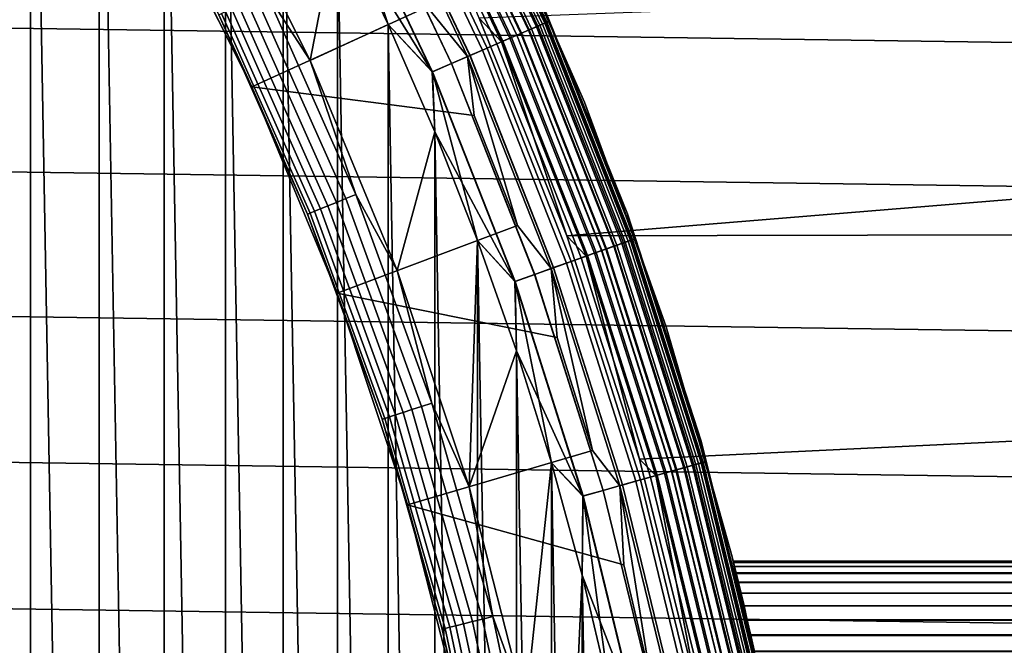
# Model space of a CAD drawing. Header units: metres. Extents: x -25 to 100, y -25 to 25.
# Tile 46 of 72: x 12.2 to 16.8, y 3.46 to 6.38. Entities that reach past the tile are written whole.
import ezdxf

# ---------------------------------------------------------------- set-up
doc = ezdxf.new("R2010")
doc.units = ezdxf.units.M
doc.layers.add('solid_Z_536_159_XXX', color=7, linetype='CONTINUOUS')

msp = doc.modelspace()

# ---------------------------------------------------------------- linework, layer by layer
at = {"layer": 'solid_Z_536_159_XXX'}
for points in [[(12.247457, -9.170031, 84.300003), (12.247452, 9.170036, 84.300003), (11.912877, 9.600636, 84.300003)], [(11.912882, -9.600631, 84.300003), (12.247457, -9.170031, 84.300003), (11.912877, 9.600636, 84.300003)], [(12.566934, -8.726937, 84.300003), (12.566929, 8.726943, 84.300003), (12.247452, 9.170036, 84.300003)], [(12.247457, -9.170031, 84.300003), (12.566934, -8.726937, 84.300003), (12.247452, 9.170036, 84.300003)], [(12.870831, -8.27218, 84.300003), (12.870827, 8.272185, 84.300003), (12.566929, 8.726943, 84.300003)], [(12.566934, -8.726937, 84.300003), (12.870831, -8.27218, 84.300003), (12.566929, 8.726943, 84.300003)], [(13.157991, -7.80749, 84.300003), (13.157988, 7.807497, 84.300003), (12.870827, 8.272185, 84.300003)], [(12.870831, -8.27218, 84.300003), (13.157991, -7.80749, 84.300003), (12.870827, 8.272185, 84.300003)], [(13.427834, -7.333632, 84.300003), (13.42783, 7.333638, 84.300003), (13.157988, 7.807497, 84.300003)], [(13.157991, -7.80749, 84.300003), (13.427834, -7.333632, 84.300003), (13.157988, 7.807497, 84.300003)], [(-23.110443, 7.509698, -2.5), (23.315516, 6.846343, -2.5), (23.501705, 6.177131, -2.5), (-23.31554, 6.84626, -2.5)], [(13.077169, 7.141187, 74.300003), (13.427832, 7.333634, 74.300003), (13.681181, 6.849243, 74.300003), (13.553697, 6.189134, 74.300003)], [(13.681182, -6.849241, 84.300003), (13.681178, 6.849247, 84.300003), (13.42783, 7.333638, 84.300003)], [(13.427834, -7.333632, 84.300003), (13.681182, -6.849241, 84.300003), (13.42783, 7.333638, 84.300003)], [(14.588007, 6.336465, 66.093575), (14.121583, 7.317214, 66.093575), (14.076333, 7.293768, 66.153328), (14.541262, 6.316162, 66.153328)], [(14.573309, 6.330081, 74.6213), (14.107355, 7.309843, 74.6213), (14.149924, 7.3319, 74.70903), (14.617284, 6.349183, 74.70903)], [(14.617626, 6.349331, 83.890152), (14.150256, 7.332072, 83.890152), (14.107787, 7.310066, 83.977943), (14.573755, 6.330275, 83.977943)], [(14.576941, 6.331659, 0.070052), (14.110872, 7.311665, 0.070052), (14.143756, 7.328704, 0.107043), (14.610912, 6.346415, 0.107043)], [(14.625592, 6.352791, 66.026573), (14.157967, 7.336067, 66.026573), (14.121583, 7.317214, 66.093575), (14.588007, 6.336465, 66.093575)], [(14.610912, 6.346415, 0.107043), (14.143756, 7.328704, 0.107043), (14.170431, 7.342525, 0.149909), (14.638468, 6.358384, 0.149909)], [(14.617284, 6.349183, 74.70903), (14.149924, 7.3319, 74.70903), (14.180963, 7.347982, 74.802689), (14.649347, 6.36311, 74.802689)], [(14.64958, 6.36321, 83.796448), (14.181188, 7.348099, 83.796448), (14.150256, 7.332072, 83.890152), (14.617626, 6.349331, 83.890152)], [(14.65309, 6.364736, 65.953987), (14.184586, 7.34986, 65.953987), (14.157967, 7.336067, 66.026573), (14.625592, 6.352791, 66.026573)], [(14.638468, 6.358384, 0.149909), (14.170431, 7.342525, 0.149909), (14.190084, 7.352709, 0.197345), (14.65877, 6.367202, 0.197345)], [(14.649347, 6.36311, 74.802689), (14.180963, 7.347982, 74.802689), (14.199838, 7.357763, 74.900383), (14.668846, 6.371579, 74.900383)], [(14.668962, 6.37163, 83.69873), (14.19995, 7.357821, 83.69873), (14.181188, 7.348099, 83.796448), (14.64958, 6.36321, 83.796448)], [(14.669825, 6.372004, 65.877594), (14.200785, 7.358253, 65.877594), (14.184586, 7.34986, 65.953987), (14.65309, 6.364736, 65.953987)], [(14.65877, 6.367202, 0.197345), (14.190084, 7.352709, 0.197345), (14.202117, 7.358944, 0.247906), (14.671201, 6.372602, 0.247906)], [(14.668846, 6.371579, 74.900383), (14.199838, 7.357763, 74.900383), (14.380704, 7.01394, 75)], [(14.668962, 6.37163, 83.69873), (14.380704, 7.01394, 83.599998), (14.19995, 7.357821, 83.69873)], [(14.669825, 6.372004, 65.877594), (14.616727, 6.507788, 65.800003), (14.200785, 7.358253, 65.877594)], [(14.671201, 6.372602, 0.247906), (14.202117, 7.358944, 0.247906), (14.616735, 6.50777, 0.3)], [(14.030638, 7.270091, 0.017985), (14.494058, 6.295658, 0.017985), (14.447668, 6.275508, 0.004494), (13.985731, 7.246822, 0.004494)], [(14.453439, 6.278014, 74.47065), (13.991317, 7.249716, 74.47065), (14.054125, 7.28226, 74.541298), (14.51832, 6.306196, 74.541298)], [(14.518861, 6.306431, 84.058022), (14.054647, 7.282531, 84.058022), (13.99192, 7.250029, 84.128761), (14.454062, 6.278285, 84.128761)], [(14.541262, 6.316162, 66.153328), (14.076333, 7.293768, 66.153328), (14.023333, 7.266305, 66.204369), (14.486511, 6.29238, 66.204369)], [(14.494058, 6.295658, 0.017985), (14.030638, 7.270091, 0.017985), (14.07278, 7.291926, 0.040062), (14.537591, 6.314567, 0.040062)], [(14.51832, 6.306196, 74.541298), (14.054125, 7.28226, 74.541298), (14.107355, 7.309843, 74.6213), (14.573309, 6.330081, 74.6213)], [(14.573755, 6.330275, 83.977943), (14.107787, 7.310066, 83.977943), (14.054647, 7.282531, 84.058022), (14.518861, 6.306431, 84.058022)], [(14.537591, 6.314567, 0.040062), (14.07278, 7.291926, 0.040062), (14.110872, 7.311665, 0.070052), (14.576941, 6.331659, 0.070052)], [(14.425106, 6.265708, 66.24543), (13.963891, 7.235505, 66.24543), (13.899473, 7.202127, 66.275505), (14.358561, 6.236803, 66.275505)], [(14.379988, 6.24611, 74.410797), (13.920215, 7.212874, 74.410797), (13.991317, 7.249716, 74.47065), (14.453439, 6.278014, 74.47065)], [(14.454062, 6.278285, 84.128761), (13.99192, 7.250029, 84.128761), (13.920887, 7.213222, 84.188713), (14.380682, 6.246411, 84.188713)], [(14.486511, 6.29238, 66.204369), (14.023333, 7.266305, 66.204369), (13.963891, 7.235505, 66.24543), (14.425106, 6.265708, 66.24543)], [(13.985731, 7.246822, 0.004494), (14.447668, 6.275508, 0.004494), (14.342754, 6.385384)], [(14.358561, 6.236803, 66.275505), (13.899473, 7.202127, 66.275505), (13.831669, 7.166993, 66.293846), (14.288517, 6.206379, 66.293846)], [(14.299465, 6.211134, 74.362968), (13.842267, 7.172485, 74.362968), (13.920215, 7.212874, 74.410797), (14.379988, 6.24611, 74.410797)], [(14.380682, 6.246411, 84.188713), (13.920887, 7.213222, 84.188713), (13.842994, 7.172861, 84.236656), (14.300216, 6.211461, 84.236656)], [(13.345533, 6.509052, 74.295509), (13.077169, 7.141187, 74.300003), (13.553697, 6.189134, 74.300003)], [(14.213515, 6.173801, 74.328133), (13.759065, 7.129373, 74.328133), (13.842267, 7.172485, 74.362968), (14.299465, 6.211134, 74.362968)], [(14.300216, 6.211461, 84.236656), (13.842994, 7.172861, 84.236656), (13.759831, 7.12977, 84.271614), (14.214307, 6.174145, 84.271614)], [(14.288517, 6.206379, 66.293846), (13.831669, 7.166993, 66.293846), (14.099378, 6.438688, 66.300003)], [(14.123889, 6.134871, 74.306999), (13.672304, 7.084417, 74.306999), (13.759065, 7.129373, 74.328133), (14.213515, 6.173801, 74.328133)], [(14.123889, 6.134871, 74.306999), (13.681181, 6.849243, 74.300003), (13.672304, 7.084417, 74.306999)], [(14.214307, 6.174145, 84.271614), (13.759831, 7.12977, 84.271614), (13.673096, 7.084827, 84.292877), (14.124706, 6.135226, 84.292877)], [(13.673096, 7.084827, 84.292877), (13.681178, 6.849247, 84.300003), (13.917252, 6.355949, 84.300003)], [(14.124706, 6.135226, 84.292877), (13.673096, 7.084827, 84.292877), (13.917252, 6.355949, 84.300003)], [(12.813913, 6.997346, 66.300003), (13.280758, 6.06472, 66.300003), (14.099378, 6.438688, 66.300003), (13.860398, 6.937998, 66.300003)], [(12.814114, 6.997035, 74), (13.280627, 6.065059, 74), (13.280758, 6.06472, 66.300003), (12.813913, 6.997346, 66.300003)], [(13.12649, 6.402217, 74.052094), (13.280627, 6.065059, 74), (12.814114, 6.997035, 74)], [(14.834941, 5.993707, 75), (14.380704, 7.01394, 75), (14.380704, 7.01394, 83.599998), (14.834941, 5.993707, 83.599998)], [(14.668962, 6.37163, 83.69873), (14.834941, 5.993707, 83.599998), (14.380704, 7.01394, 83.599998)], [(14.668846, 6.371579, 74.900383), (14.380704, 7.01394, 75), (14.834941, 5.993707, 75)], [(-23.31554, 6.84626, -2.5), (23.501705, 6.177131, -2.5), (23.668512, 5.50377, -2.5), (-23.501726, 6.177049, -2.5)], [(14.123889, 6.134871, 74.306999), (13.917253, 6.355945, 74.300003), (13.553697, 6.189134, 74.300003), (13.681181, 6.849243, 74.300003)], [(13.917254, -6.355942, 84.300003), (13.917252, 6.355949, 84.300003), (13.681178, 6.849247, 84.300003)], [(13.681182, -6.849241, 84.300003), (13.917254, -6.355942, 84.300003), (13.681178, 6.849247, 84.300003)], [(22.836573, 6.702754), (14.342754, 6.385384), (14.752962, 5.37017), (23.018856, 6.047273)], [(13.676172, 5.525532, 74.259941), (13.257416, 6.466074, 74.259941), (13.300075, 6.48688, 74.282013), (13.720179, 5.543312, 74.282013)], [(13.720179, 5.543312, 74.282013), (13.300075, 6.48688, 74.282013), (13.345533, 6.509052, 74.295509), (13.767073, 5.562259, 74.295509)], [(13.767073, 5.562259, 74.295509), (13.345533, 6.509052, 74.295509), (13.553697, 6.189134, 74.300003)], [(15.035089, 5.472304, 0.3), (14.616735, 6.50777, 0.3), (14.616727, 6.507788, 65.800003), (15.035082, 5.472322, 65.800003)], [(14.669825, 6.372004, 65.877594), (15.035082, 5.472322, 65.800003), (14.616727, 6.507788, 65.800003)], [(14.671201, 6.372602, 0.247906), (14.616735, 6.50777, 0.3), (15.035089, 5.472304, 0.3)], [(13.602054, 5.495586, 74.192955), (13.185567, 6.431031, 74.192955), (13.218856, 6.447267, 74.22995), (13.636394, 5.50946, 74.22995)], [(13.636394, 5.50946, 74.22995), (13.218856, 6.447267, 74.22995), (13.257416, 6.466074, 74.259941), (13.676172, 5.525532, 74.259941)], [(13.54111, 5.470963, 74.052094), (13.12649, 6.402217, 74.052094), (13.13867, 6.408158, 74.102654), (13.553676, 5.47604, 74.102654)], [(13.54111, 5.470963, 74.052094), (13.280627, 6.065059, 74), (13.12649, 6.402217, 74.052094)], [(13.553676, 5.47604, 74.102654), (13.13867, 6.408158, 74.102654), (13.158565, 6.417861, 74.150093), (13.574199, 5.484332, 74.150093)], [(13.574199, 5.484332, 74.150093), (13.158565, 6.417861, 74.150093), (13.185567, 6.431031, 74.192955), (13.602054, 5.495586, 74.192955)], [(14.288517, 6.206379, 66.293846), (14.099378, 6.438688, 66.300003), (13.280758, 6.06472, 66.300003), (14.319787, 5.932364, 66.300003)], [(13.553697, 6.189134, 74.300003), (13.917253, 6.355945, 74.300003), (14.135129, 5.855608, 74.300003), (13.960338, 5.207404, 74.300003)], [(14.13513, -5.855605, 84.300003), (14.135127, 5.855612, 84.300003), (13.917252, 6.355949, 84.300003)], [(14.124706, 6.135226, 84.292877), (13.917252, 6.355949, 84.300003), (14.135127, 5.855612, 84.300003)], [(13.917254, -6.355942, 84.300003), (14.13513, -5.855605, 84.300003), (13.917252, 6.355949, 84.300003)], [(14.123889, 6.134871, 74.306999), (14.135129, 5.855608, 74.300003), (13.917253, 6.355945, 74.300003)], [(14.447668, 6.275508, 0.004494), (14.752962, 5.37017), (14.342754, 6.385384)], [(14.971315, 5.320807, 74.6213), (14.573309, 6.330081, 74.6213), (14.617284, 6.349183, 74.70903), (15.016491, 5.336862, 74.70903)], [(15.016843, 5.336987, 83.890152), (14.617626, 6.349331, 83.890152), (14.573755, 6.330275, 83.977943), (14.971774, 5.32097, 83.977943)], [(15.025026, 5.339896, 66.026573), (14.625592, 6.352791, 66.026573), (14.588007, 6.336465, 66.093575), (14.986414, 5.326173, 66.093575)], [(15.009946, 5.334536, 0.107043), (14.610912, 6.346415, 0.107043), (14.638468, 6.358384, 0.149909), (15.038254, 5.344597, 0.149909)], [(15.016491, 5.336862, 74.70903), (14.617284, 6.349183, 74.70903), (14.649347, 6.36311, 74.802689), (15.049431, 5.348569, 74.802689)], [(15.049669, 5.348654, 83.796448), (14.64958, 6.36321, 83.796448), (14.617626, 6.349331, 83.890152), (15.016843, 5.336987, 83.890152)], [(15.053276, 5.349936, 65.953987), (14.65309, 6.364736, 65.953987), (14.625592, 6.352791, 66.026573), (15.025026, 5.339896, 66.026573)], [(15.038254, 5.344597, 0.149909), (14.638468, 6.358384, 0.149909), (14.65877, 6.367202, 0.197345), (15.059111, 5.352009, 0.197345)], [(15.049431, 5.348569, 74.802689), (14.649347, 6.36311, 74.802689), (14.668846, 6.371579, 74.900383), (15.069461, 5.355688, 74.900383)], [(15.069581, 5.355731, 83.69873), (14.668962, 6.37163, 83.69873), (14.64958, 6.36321, 83.796448), (15.049669, 5.348654, 83.796448)], [(15.070467, 5.356045, 65.877594), (14.669825, 6.372004, 65.877594), (14.65309, 6.364736, 65.953987), (15.053276, 5.349936, 65.953987)], [(15.059111, 5.352009, 0.197345), (14.65877, 6.367202, 0.197345), (14.671201, 6.372602, 0.247906), (15.07188, 5.356547, 0.247906)], [(15.069461, 5.355688, 74.900383), (14.668846, 6.371579, 74.900383), (14.834941, 5.993707, 75)], [(15.069581, 5.355731, 83.69873), (14.834941, 5.993707, 83.599998), (14.668962, 6.37163, 83.69873)], [(15.070467, 5.356045, 65.877594), (15.035082, 5.472322, 65.800003), (14.669825, 6.372004, 65.877594)], [(15.07188, 5.356547, 0.247906), (14.671201, 6.372602, 0.247906), (15.035089, 5.472304, 0.3)], [(14.848171, 5.277041, 74.47065), (14.453439, 6.278014, 74.47065), (14.51832, 6.306196, 74.541298), (14.914824, 5.30073, 74.541298)], [(14.91538, 5.300927, 84.058022), (14.518861, 6.306431, 84.058022), (14.454062, 6.278285, 84.128761), (14.848811, 5.277269, 84.128761)], [(14.938393, 5.309106, 66.153328), (14.541262, 6.316162, 66.153328), (14.486511, 6.29238, 66.204369), (14.882148, 5.289116, 66.204369)], [(14.8899, 5.291872, 0.017985), (14.494058, 6.295658, 0.017985), (14.537591, 6.314567, 0.040062), (14.934622, 5.307766, 0.040062)], [(14.914824, 5.30073, 74.541298), (14.51832, 6.306196, 74.541298), (14.573309, 6.330081, 74.6213), (14.971315, 5.320807, 74.6213)], [(14.971774, 5.32097, 83.977943), (14.573755, 6.330275, 83.977943), (14.518861, 6.306431, 84.058022), (14.91538, 5.300927, 84.058022)], [(14.934622, 5.307766, 0.040062), (14.537591, 6.314567, 0.040062), (14.576941, 6.331659, 0.070052), (14.975047, 5.322133, 0.070052)], [(14.986414, 5.326173, 66.093575), (14.588007, 6.336465, 66.093575), (14.541262, 6.316162, 66.153328), (14.938393, 5.309106, 66.153328)], [(14.975047, 5.322133, 0.070052), (14.576941, 6.331659, 0.070052), (14.610912, 6.346415, 0.107043), (15.009946, 5.334536, 0.107043)], [(14.819065, 5.266697, 66.24543), (14.425106, 6.265708, 66.24543), (14.358561, 6.236803, 66.275505), (14.750702, 5.242401, 66.275505)], [(14.772714, 5.250224, 74.410797), (14.379988, 6.24611, 74.410797), (14.453439, 6.278014, 74.47065), (14.848171, 5.277041, 74.47065)], [(14.848811, 5.277269, 84.128761), (14.454062, 6.278285, 84.128761), (14.380682, 6.246411, 84.188713), (14.773427, 5.250477, 84.188713)], [(14.882148, 5.289116, 66.204369), (14.486511, 6.29238, 66.204369), (14.425106, 6.265708, 66.24543), (14.819065, 5.266697, 66.24543)], [(14.494058, 6.295658, 0.017985), (14.8899, 5.291872, 0.017985), (14.842243, 5.274934, 0.004494), (14.447668, 6.275508, 0.004494)], [(14.447668, 6.275508, 0.004494), (14.842243, 5.274934, 0.004494), (14.752962, 5.37017)], [(14.601695, 5.189444, 74.328133), (14.213515, 6.173801, 74.328133), (14.299465, 6.211134, 74.362968), (14.689993, 5.220825, 74.362968)], [(14.690764, 5.221099, 84.236656), (14.300216, 6.211461, 84.236656), (14.214307, 6.174145, 84.271614), (14.602509, 5.189733, 84.271614)], [(14.750702, 5.242401, 66.275505), (14.358561, 6.236803, 66.275505), (14.288517, 6.206379, 66.293846), (14.678745, 5.216827, 66.293846)], [(14.689993, 5.220825, 74.362968), (14.299465, 6.211134, 74.362968), (14.379988, 6.24611, 74.410797), (14.772714, 5.250224, 74.410797)], [(14.773427, 5.250477, 84.188713), (14.380682, 6.246411, 84.188713), (14.300216, 6.211461, 84.236656), (14.690764, 5.221099, 84.236656)], [(-23.501726, 6.177049, -2.5), (23.668512, 5.50377, -2.5), (23.815849, 4.826294, -2.5), (-23.66853, 5.503693, -2.5)], [(13.767073, 5.562259, 74.295509), (13.553697, 6.189134, 74.300003), (13.960338, 5.207404, 74.300003)], [(14.509622, 5.156721, 74.306999), (14.123889, 6.134871, 74.306999), (14.213515, 6.173801, 74.328133), (14.601695, 5.189444, 74.328133)], [(14.602509, 5.189733, 84.271614), (14.214307, 6.174145, 84.271614), (14.124706, 6.135226, 84.292877), (14.510461, 5.157019, 84.292877)], [(14.288517, 6.206379, 66.293846), (14.319787, 5.932364, 66.300003), (14.522386, 5.417271, 66.300003)], [(14.678745, 5.216827, 66.293846), (14.288517, 6.206379, 66.293846), (14.522386, 5.417271, 66.300003)], [(14.509622, 5.156721, 74.306999), (14.135129, 5.855608, 74.300003), (14.123889, 6.134871, 74.306999)], [(14.124706, 6.135226, 84.292877), (14.135127, 5.855612, 84.300003), (14.334897, 5.347775, 84.300003)], [(14.510461, 5.157019, 84.292877), (14.124706, 6.135226, 84.292877), (14.334897, 5.347775, 84.300003)], [(13.280627, 6.065059, 74), (13.679466, 5.102177, 74), (13.679364, 5.102276, 66.300003), (13.280758, 6.06472, 66.300003)], [(13.54111, 5.470963, 74.052094), (13.679466, 5.102177, 74), (13.280627, 6.065059, 74)], [(13.280758, 6.06472, 66.300003), (13.679364, 5.102276, 66.300003), (14.522386, 5.417271, 66.300003), (14.319787, 5.932364, 66.300003)], [(23.182154, 5.387736), (23.018856, 6.047273), (14.752962, 5.37017)], [(15.216904, 4.944273, 75), (14.834941, 5.993707, 75), (14.834941, 5.993707, 83.599998), (15.216904, 4.944273, 83.599998)], [(15.069581, 5.355731, 83.69873), (15.216904, 4.944273, 83.599998), (14.834941, 5.993707, 83.599998)], [(15.069461, 5.355688, 74.900383), (14.834941, 5.993707, 75), (15.216904, 4.944273, 75)], [(13.960338, 5.207404, 74.300003), (14.135129, 5.855608, 74.300003), (14.334899, 5.347771, 74.300003), (14.296576, 4.197242, 74.300003)], [(14.3349, -5.347768, 84.300003), (14.334897, 5.347775, 84.300003), (14.135127, 5.855612, 84.300003)], [(14.13513, -5.855605, 84.300003), (14.3349, -5.347768, 84.300003), (14.135127, 5.855612, 84.300003)], [(14.509622, 5.156721, 74.306999), (14.334899, 5.347771, 74.300003), (14.135129, 5.855608, 74.300003)], [(13.987496, 4.544813, 74.22995), (13.636394, 5.50946, 74.22995), (13.676172, 5.525532, 74.259941), (14.028299, 4.558071, 74.259941)], [(14.028299, 4.558071, 74.259941), (13.676172, 5.525532, 74.259941), (13.720179, 5.543312, 74.282013), (14.073439, 4.572737, 74.282013)], [(14.073439, 4.572737, 74.282013), (13.720179, 5.543312, 74.282013), (13.767073, 5.562259, 74.295509), (14.121541, 4.588367, 74.295509)], [(14.121541, 4.588367, 74.295509), (13.767073, 5.562259, 74.295509), (13.960338, 5.207404, 74.300003)], [(-23.66853, 5.503693, -2.5), (23.815849, 4.826294, -2.5), (23.944002, 4.143672, -2.5), (-23.815865, 4.826222, -2.5)], [(13.88976, 4.513056, 74.052094), (13.54111, 5.470963, 74.052094), (13.553676, 5.47604, 74.102654), (13.902649, 4.517244, 74.102654)], [(13.902649, 4.517244, 74.102654), (13.553676, 5.47604, 74.102654), (13.574199, 5.484332, 74.150093), (13.9237, 4.524085, 74.150093)], [(13.9237, 4.524085, 74.150093), (13.574199, 5.484332, 74.150093), (13.602054, 5.495586, 74.192955), (13.952272, 4.533368, 74.192955)], [(13.952272, 4.533368, 74.192955), (13.602054, 5.495586, 74.192955), (13.636394, 5.50946, 74.22995), (13.987496, 4.544813, 74.22995)], [(13.88976, 4.513056, 74.052094), (13.679466, 5.102177, 74), (13.54111, 5.470963, 74.052094)], [(15.380193, 4.410179, 0.3), (15.035089, 5.472304, 0.3), (15.035082, 5.472322, 65.800003), (15.380188, 4.410195, 65.800003)], [(15.070467, 5.356045, 65.877594), (15.380188, 4.410195, 65.800003), (15.035082, 5.472322, 65.800003)], [(15.07188, 5.356547, 0.247906), (15.035089, 5.472304, 0.3), (15.380193, 4.410179, 0.3)], [(14.678745, 5.216827, 66.293846), (14.522386, 5.417271, 66.300003), (13.679364, 5.102276, 66.300003), (14.706753, 4.894717, 66.300003)], [(23.182154, 5.387736), (14.752962, 5.37017), (15.091904, 4.327015), (23.326382, 4.724121)], [(14.296576, 4.197242, 74.300003), (14.334899, 5.347771, 74.300003), (14.516825, 4.832042, 74.300003)], [(14.516826, -4.832039, 84.300003), (14.516824, 4.832046, 84.300003), (14.334897, 5.347775, 84.300003)], [(14.510461, 5.157019, 84.292877), (14.334897, 5.347775, 84.300003), (14.516824, 4.832046, 84.300003)], [(14.3349, -5.347768, 84.300003), (14.516826, -4.832039, 84.300003), (14.334897, 5.347775, 84.300003)], [(14.509622, 5.156721, 74.306999), (14.516825, 4.832042, 74.300003), (14.334899, 5.347771, 74.300003)], [(14.842243, 5.274934, 0.004494), (15.091904, 4.327015), (14.752962, 5.37017)], [(15.299519, 4.286724, 74.6213), (14.971315, 5.320807, 74.6213), (15.016491, 5.336862, 74.70903), (15.345685, 4.299659, 74.70903)], [(15.346045, 4.29976, 83.890152), (15.016843, 5.336987, 83.890152), (14.971774, 5.32097, 83.977943), (15.299987, 4.286855, 83.977943)], [(15.354406, 4.302103, 66.026573), (15.025026, 5.339896, 66.026573), (14.986414, 5.326173, 66.093575), (15.314948, 4.291047, 66.093575)], [(15.338995, 4.297785, 0.107043), (15.009946, 5.334536, 0.107043), (15.038254, 5.344597, 0.149909), (15.367925, 4.305891, 0.149909)], [(15.345685, 4.299659, 74.70903), (15.016491, 5.336862, 74.70903), (15.049431, 5.348569, 74.802689), (15.379346, 4.309091, 74.802689)], [(15.37959, 4.309159, 83.796448), (15.049669, 5.348654, 83.796448), (15.016843, 5.336987, 83.890152), (15.346045, 4.29976, 83.890152)], [(15.383276, 4.310192, 65.953987), (15.053276, 5.349936, 65.953987), (15.025026, 5.339896, 66.026573), (15.354406, 4.302103, 66.026573)], [(15.367925, 4.305891, 0.149909), (15.038254, 5.344597, 0.149909), (15.059111, 5.352009, 0.197345), (15.389238, 4.311862, 0.197345)], [(15.379346, 4.309091, 74.802689), (15.049431, 5.348569, 74.802689), (15.069461, 5.355688, 74.900383), (15.399816, 4.314826, 74.900383)], [(15.399939, 4.31486, 83.69873), (15.069581, 5.355731, 83.69873), (15.049669, 5.348654, 83.796448), (15.37959, 4.309159, 83.796448)], [(15.400844, 4.315114, 65.877594), (15.070467, 5.356045, 65.877594), (15.053276, 5.349936, 65.953987), (15.383276, 4.310192, 65.953987)], [(15.389238, 4.311862, 0.197345), (15.059111, 5.352009, 0.197345), (15.07188, 5.356547, 0.247906), (15.402287, 4.315519, 0.247906)], [(15.399816, 4.314826, 74.900383), (15.069461, 5.355688, 74.900383), (15.216904, 4.944273, 75)], [(15.399939, 4.31486, 83.69873), (15.216904, 4.944273, 83.599998), (15.069581, 5.355731, 83.69873)], [(15.400844, 4.315114, 65.877594), (15.380188, 4.410195, 65.800003), (15.070467, 5.356045, 65.877594)], [(15.402287, 4.315519, 0.247906), (15.07188, 5.356547, 0.247906), (15.380193, 4.410179, 0.3)], [(14.8899, 5.291872, 0.017985), (15.216318, 4.263412, 0.017985), (15.167617, 4.249767, 0.004494), (14.842243, 5.274934, 0.004494)], [(15.173675, 4.251464, 74.47065), (14.848171, 5.277041, 74.47065), (14.914824, 5.30073, 74.541298), (15.241789, 4.270549, 74.541298)], [(15.242356, 4.270708, 84.058022), (14.91538, 5.300927, 84.058022), (14.848811, 5.277269, 84.128761), (15.174329, 4.251647, 84.128761)], [(15.265875, 4.277297, 66.153328), (14.938393, 5.309106, 66.153328), (14.882148, 5.289116, 66.204369), (15.208396, 4.261193, 66.204369)], [(15.216318, 4.263412, 0.017985), (14.8899, 5.291872, 0.017985), (14.934622, 5.307766, 0.040062), (15.262021, 4.276217, 0.040062)], [(15.241789, 4.270549, 74.541298), (14.914824, 5.30073, 74.541298), (14.971315, 5.320807, 74.6213), (15.299519, 4.286724, 74.6213)], [(15.299987, 4.286855, 83.977943), (14.971774, 5.32097, 83.977943), (14.91538, 5.300927, 84.058022), (15.242356, 4.270708, 84.058022)], [(15.262021, 4.276217, 0.040062), (14.934622, 5.307766, 0.040062), (14.975047, 5.322133, 0.070052), (15.303332, 4.287793, 0.070052)], [(15.314948, 4.291047, 66.093575), (14.986414, 5.326173, 66.093575), (14.938393, 5.309106, 66.153328), (15.265875, 4.277297, 66.153328)], [(15.303332, 4.287793, 0.070052), (14.975047, 5.322133, 0.070052), (15.009946, 5.334536, 0.107043), (15.338995, 4.297785, 0.107043)], [(15.012029, 4.206173, 74.362968), (14.689993, 5.220825, 74.362968), (14.772714, 5.250224, 74.410797), (15.096563, 4.229859, 74.410797)], [(15.097292, 4.230063, 84.188713), (14.773427, 5.250477, 84.188713), (14.690764, 5.221099, 84.236656), (15.012816, 4.206394, 84.236656)], [(15.14393, 4.24313, 66.24543), (14.819065, 5.266697, 66.24543), (14.750702, 5.242401, 66.275505), (15.074069, 4.223556, 66.275505)], [(15.096563, 4.229859, 74.410797), (14.772714, 5.250224, 74.410797), (14.848171, 5.277041, 74.47065), (15.173675, 4.251464, 74.47065)], [(15.174329, 4.251647, 84.128761), (14.848811, 5.277269, 84.128761), (14.773427, 5.250477, 84.188713), (15.097292, 4.230063, 84.188713)], [(15.208396, 4.261193, 66.204369), (14.882148, 5.289116, 66.204369), (14.819065, 5.266697, 66.24543), (15.14393, 4.24313, 66.24543)], [(14.842243, 5.274934, 0.004494), (15.167617, 4.249767, 0.004494), (15.091904, 4.327015)], [(14.121541, 4.588367, 74.295509), (13.960338, 5.207404, 74.300003), (14.296576, 4.197242, 74.300003)], [(14.921795, 4.180891, 74.328133), (14.601695, 5.189444, 74.328133), (14.689993, 5.220825, 74.362968), (15.012029, 4.206173, 74.362968)], [(15.012816, 4.206394, 84.236656), (14.690764, 5.221099, 84.236656), (14.602509, 5.189733, 84.271614), (14.922626, 4.181124, 84.271614)], [(15.074069, 4.223556, 66.275505), (14.750702, 5.242401, 66.275505), (14.678745, 5.216827, 66.293846), (15.000535, 4.202953, 66.293846)], [(14.678745, 5.216827, 66.293846), (14.706753, 4.894717, 66.300003), (14.872179, 4.366682, 66.300003)], [(15.000535, 4.202953, 66.293846), (14.678745, 5.216827, 66.293846), (14.872179, 4.366682, 66.300003)], [(14.827703, 4.154528, 74.306999), (14.509622, 5.156721, 74.306999), (14.601695, 5.189444, 74.328133), (14.921795, 4.180891, 74.328133)], [(14.827703, 4.154528, 74.306999), (14.516825, 4.832042, 74.300003), (14.509622, 5.156721, 74.306999)], [(14.922626, 4.181124, 84.271614), (14.602509, 5.189733, 84.271614), (14.510461, 5.157019, 84.292877), (14.828561, 4.154768, 84.292877)], [(14.510461, 5.157019, 84.292877), (14.516824, 4.832046, 84.300003), (14.680236, 4.310398, 84.300003)], [(14.828561, 4.154768, 84.292877), (14.510461, 5.157019, 84.292877), (14.680236, 4.310398, 84.300003)], [(13.679364, 5.102276, 66.300003), (14.008553, 4.11344, 66.300003), (14.872179, 4.366682, 66.300003), (14.706753, 4.894717, 66.300003)], [(13.679466, 5.102177, 74), (14.008597, 4.113295, 74), (14.008553, 4.11344, 66.300003), (13.679364, 5.102276, 66.300003)], [(13.88976, 4.513056, 74.052094), (14.008597, 4.113295, 74), (13.679466, 5.102177, 74)], [(15.524732, 3.870751, 75), (15.216904, 4.944273, 75), (15.216904, 4.944273, 83.599998), (15.524732, 3.870751, 83.599998)], [(15.399939, 4.31486, 83.69873), (15.524732, 3.870751, 83.599998), (15.216904, 4.944273, 83.599998)], [(15.399816, 4.314826, 74.900383), (15.216904, 4.944273, 75), (15.524732, 3.870751, 75)], [(14.296576, 4.197242, 74.300003), (14.516825, 4.832042, 74.300003), (14.680237, 4.310394, 74.300003), (14.559339, 3.167497, 74.300003)], [(14.680238, -4.310391, 84.300003), (14.680236, 4.310398, 84.300003), (14.516824, 4.832046, 84.300003)], [(14.516826, -4.832039, 84.300003), (14.680238, -4.310391, 84.300003), (14.516824, 4.832046, 84.300003)], [(14.827703, 4.154528, 74.306999), (14.680237, 4.310394, 74.300003), (14.516825, 4.832042, 74.300003)], [(-23.815865, 4.826222, -2.5), (23.944002, 4.143672, -2.5), (24.052696, 3.457564, -2.5), (-23.944014, 4.143608, -2.5)], [(23.326382, 4.724121), (15.091904, 4.327015), (15.356767, 3.264575), (23.451818, 4.055412)], [(14.270453, 3.558024, 74.22995), (13.987496, 4.544813, 74.22995), (14.028299, 4.558071, 74.259941), (14.312082, 3.568403, 74.259941)], [(14.312082, 3.568403, 74.259941), (14.028299, 4.558071, 74.259941), (14.073439, 4.572737, 74.282013), (14.358134, 3.579885, 74.282013)], [(14.358134, 3.579885, 74.282013), (14.073439, 4.572737, 74.282013), (14.121541, 4.588367, 74.295509), (14.407209, 3.592121, 74.295509)], [(14.407209, 3.592121, 74.295509), (14.121541, 4.588367, 74.295509), (14.296576, 4.197242, 74.300003)], [(14.17074, 3.533162, 74.052094), (13.88976, 4.513056, 74.052094), (13.902649, 4.517244, 74.102654), (14.183889, 3.536441, 74.102654)], [(14.17074, 3.533162, 74.052094), (14.008597, 4.113295, 74), (13.88976, 4.513056, 74.052094)], [(14.183889, 3.536441, 74.102654), (13.902649, 4.517244, 74.102654), (13.9237, 4.524085, 74.150093), (14.205367, 3.541796, 74.150093)], [(14.205367, 3.541796, 74.150093), (13.9237, 4.524085, 74.150093), (13.952272, 4.533368, 74.192955), (14.234517, 3.549064, 74.192955)], [(14.234517, 3.549064, 74.192955), (13.952272, 4.533368, 74.192955), (13.987496, 4.544813, 74.22995), (14.270453, 3.558024, 74.22995)], [(15.650365, 3.326571, 0.3), (15.380193, 4.410179, 0.3), (15.380188, 4.410195, 65.800003), (15.650362, 3.326584, 65.800003)], [(15.400844, 4.315114, 65.877594), (15.650362, 3.326584, 65.800003), (15.380188, 4.410195, 65.800003)], [(15.402287, 4.315519, 0.247906), (15.380193, 4.410179, 0.3), (15.650365, 3.326571, 0.3)], [(15.000535, 4.202953, 66.293846), (14.872179, 4.366682, 66.300003), (14.008553, 4.11344, 66.300003), (15.01828, 3.834046, 66.300003)], [(15.167617, 4.249767, 0.004494), (15.356767, 3.264575), (15.091904, 4.327015)], [(14.559339, 3.167497, 74.300003), (14.680237, 4.310394, 74.300003), (14.82454, 3.784529, 74.300003), (14.748388, 2.120071, 74.300003)], [(14.824541, -3.784526, 84.300003), (14.824539, 3.784534, 84.300003), (14.680236, 4.310398, 84.300003)], [(14.828561, 4.154768, 84.292877), (14.680236, 4.310398, 84.300003), (14.824539, 3.784534, 84.300003)], [(14.680238, -4.310391, 84.300003), (14.824541, -3.784526, 84.300003), (14.680236, 4.310398, 84.300003)], [(14.827703, 4.154528, 74.306999), (14.82454, 3.784529, 74.300003), (14.680237, 4.310394, 74.300003)], [(15.49769, 3.220457, 74.541298), (15.241789, 4.270549, 74.541298), (15.299519, 4.286724, 74.6213), (15.556388, 3.232655, 74.6213)], [(15.556865, 3.232754, 83.977943), (15.299987, 4.286855, 83.977943), (15.242356, 4.270708, 84.058022), (15.498266, 3.220577, 84.058022)], [(15.518261, 3.224732, 0.040062), (15.262021, 4.276217, 0.040062), (15.303332, 4.287793, 0.070052), (15.560266, 3.23346, 0.070052)], [(15.572077, 3.235915, 66.093575), (15.314948, 4.291047, 66.093575), (15.265875, 4.277297, 66.153328), (15.52218, 3.225546, 66.153328)], [(15.556388, 3.232655, 74.6213), (15.299519, 4.286724, 74.6213), (15.345685, 4.299659, 74.70903), (15.60333, 3.242409, 74.70903)], [(15.603695, 3.242485, 83.890152), (15.346045, 4.29976, 83.890152), (15.299987, 4.286855, 83.977943), (15.556865, 3.232754, 83.977943)], [(15.560266, 3.23346, 0.070052), (15.303332, 4.287793, 0.070052), (15.338995, 4.297785, 0.107043), (15.596528, 3.240996, 0.107043)], [(15.612198, 3.244252, 66.026573), (15.354406, 4.302103, 66.026573), (15.314948, 4.291047, 66.093575), (15.572077, 3.235915, 66.093575)], [(15.596528, 3.240996, 0.107043), (15.338995, 4.297785, 0.107043), (15.367925, 4.305891, 0.149909), (15.625942, 3.247108, 0.149909)], [(15.60333, 3.242409, 74.70903), (15.345685, 4.299659, 74.70903), (15.379346, 4.309091, 74.802689), (15.637556, 3.249521, 74.802689)], [(15.637804, 3.249573, 83.796448), (15.37959, 4.309159, 83.796448), (15.346045, 4.29976, 83.890152), (15.603695, 3.242485, 83.890152)], [(15.641552, 3.250352, 65.953987), (15.383276, 4.310192, 65.953987), (15.354406, 4.302103, 66.026573), (15.612198, 3.244252, 66.026573)], [(15.625942, 3.247108, 0.149909), (15.367925, 4.305891, 0.149909), (15.389238, 4.311862, 0.197345), (15.647614, 3.251612, 0.197345)], [(15.637556, 3.249521, 74.802689), (15.379346, 4.309091, 74.802689), (15.399816, 4.314826, 74.900383), (15.658369, 3.253847, 74.900383)], [(15.658494, 3.253873, 83.69873), (15.399939, 4.31486, 83.69873), (15.37959, 4.309159, 83.796448), (15.637804, 3.249573, 83.796448)], [(15.659414, 3.254064, 65.877594), (15.400844, 4.315114, 65.877594), (15.383276, 4.310192, 65.953987), (15.641552, 3.250352, 65.953987)], [(15.647614, 3.251612, 0.197345), (15.389238, 4.311862, 0.197345), (15.402287, 4.315519, 0.247906), (15.660883, 3.254369, 0.247906)], [(15.658369, 3.253847, 74.900383), (15.399816, 4.314826, 74.900383), (15.524732, 3.870751, 75)], [(15.658494, 3.253873, 83.69873), (15.524732, 3.870751, 83.599998), (15.399939, 4.31486, 83.69873)], [(15.659414, 3.254064, 65.877594), (15.650362, 3.326584, 65.800003), (15.400844, 4.315114, 65.877594)], [(15.660883, 3.254369, 0.247906), (15.402287, 4.315519, 0.247906), (15.650365, 3.326571, 0.3)], [(15.398188, 3.19978, 66.24543), (15.14393, 4.24313, 66.24543), (15.074069, 4.223556, 66.275505), (15.327153, 3.185019, 66.275505)], [(15.350025, 3.189772, 74.410797), (15.096563, 4.229859, 74.410797), (15.173675, 4.251464, 74.47065), (15.428432, 3.206065, 74.47065)], [(15.429097, 3.206203, 84.128761), (15.174329, 4.251647, 84.128761), (15.097292, 4.230063, 84.188713), (15.350766, 3.189926, 84.188713)], [(15.463736, 3.213401, 66.204369), (15.208396, 4.261193, 66.204369), (15.14393, 4.24313, 66.24543), (15.398188, 3.19978, 66.24543)], [(15.216318, 4.263412, 0.017985), (15.471791, 3.215075, 0.017985), (15.422272, 3.204785, 0.004494), (15.167617, 4.249767, 0.004494)], [(15.167617, 4.249767, 0.004494), (15.422272, 3.204785, 0.004494), (15.356767, 3.264575)], [(15.428432, 3.206065, 74.47065), (15.173675, 4.251464, 74.47065), (15.241789, 4.270549, 74.541298), (15.49769, 3.220457, 74.541298)], [(15.498266, 3.220577, 84.058022), (15.242356, 4.270708, 84.058022), (15.174329, 4.251647, 84.128761), (15.429097, 3.206203, 84.128761)], [(15.52218, 3.225546, 66.153328), (15.265875, 4.277297, 66.153328), (15.208396, 4.261193, 66.204369), (15.463736, 3.213401, 66.204369)], [(15.471791, 3.215075, 0.017985), (15.216318, 4.263412, 0.017985), (15.262021, 4.276217, 0.040062), (15.518261, 3.224732, 0.040062)], [(14.407209, 3.592121, 74.295509), (14.296576, 4.197242, 74.300003), (14.559339, 3.167497, 74.300003)], [(15.172323, 3.152845, 74.328133), (14.921795, 4.180891, 74.328133), (15.012029, 4.206173, 74.362968), (15.264071, 3.171911, 74.362968)], [(15.264873, 3.172077, 84.236656), (15.012816, 4.206394, 84.236656), (14.922626, 4.181124, 84.271614), (15.173168, 3.153021, 84.271614)], [(15.327153, 3.185019, 66.275505), (15.074069, 4.223556, 66.275505), (15.000535, 4.202953, 66.293846), (15.252384, 3.169482, 66.293846)], [(15.000535, 4.202953, 66.293846), (15.01828, 3.834046, 66.300003), (15.145576, 3.295083, 66.300003)], [(15.252384, 3.169482, 66.293846), (15.000535, 4.202953, 66.293846), (15.145576, 3.295083, 66.300003)], [(15.264071, 3.171911, 74.362968), (15.012029, 4.206173, 74.362968), (15.096563, 4.229859, 74.410797), (15.350025, 3.189772, 74.410797)], [(15.350766, 3.189926, 84.188713), (15.097292, 4.230063, 84.188713), (15.012816, 4.206394, 84.236656), (15.264873, 3.172077, 84.236656)], [(-23.944014, 4.143608, -2.5), (24.052696, 3.457564, -2.5), (24.141642, 2.76968, -2.5), (-24.052704, 3.457511, -2.5)], [(14.828561, 4.154768, 84.292877), (14.824539, 3.784534, 84.300003), (14.950112, 3.252905, 84.300003)], [(15.076652, 3.132964, 74.306999), (14.82454, 3.784529, 74.300003), (14.827703, 4.154528, 74.306999)], [(15.076652, 3.132964, 74.306999), (14.827703, 4.154528, 74.306999), (14.921795, 4.180891, 74.328133), (15.172323, 3.152845, 74.328133)], [(15.173168, 3.153021, 84.271614), (14.922626, 4.181124, 84.271614), (14.828561, 4.154768, 84.292877), (15.077523, 3.133145, 84.292877)], [(15.077523, 3.133145, 84.292877), (14.828561, 4.154768, 84.292877), (14.950112, 3.252905, 84.300003)], [(14.008553, 4.11344, 66.300003), (14.266353, 3.103174, 66.300003), (15.145576, 3.295083, 66.300003), (15.01828, 3.834046, 66.300003)], [(14.008597, 4.113295, 74), (14.266344, 3.103453, 74), (14.266353, 3.103174, 66.300003), (14.008553, 4.11344, 66.300003)], [(14.17074, 3.533162, 74.052094), (14.266344, 3.103453, 74), (14.008597, 4.113295, 74)], [(23.558193, 3.383374), (23.451818, 4.055412), (15.356767, 3.264575)], [(15.658494, 3.253873, 83.69873), (15.756924, 2.778371, 83.599998), (15.580173, 3.641183, 83.056465), (15.524732, 3.870751, 83.599998)], [(15.52989, 3.85, 82.650002), (15.524732, 3.870751, 75), (15.524732, 3.870751, 83.599998)], [(15.531396, 3.843922, 82.728355), (15.52989, 3.85, 82.650002), (15.524732, 3.870751, 83.599998)], [(15.536112, 3.824818, 82.806137), (15.531396, 3.843922, 82.728355), (15.524732, 3.870751, 83.599998)], [(15.543797, 3.793462, 82.881004), (15.536112, 3.824818, 82.806137), (15.524732, 3.870751, 83.599998)], [(15.55403, 3.751283, 82.948219), (15.543797, 3.793462, 82.881004), (15.524732, 3.870751, 83.599998)], [(15.56626, 3.700206, 83.006889), (15.55403, 3.751283, 82.948219), (15.524732, 3.870751, 83.599998)], [(15.580173, 3.641183, 83.056465), (15.56626, 3.700206, 83.006889), (15.524732, 3.870751, 83.599998)], [(15.645367, 3.35, 75.449997), (15.753458, 2.79796, 75.449997), (15.756924, 2.778371, 75), (15.524732, 3.870751, 75)], [(15.658369, 3.253847, 74.900383), (15.524732, 3.870751, 75), (15.756924, 2.778371, 75)], [(15.627818, 3.430935, 75.456772), (15.645367, 3.35, 75.449997), (15.524732, 3.870751, 75)], [(15.611026, 3.506547, 75.475037), (15.627818, 3.430935, 75.456772), (15.524732, 3.870751, 75)], [(15.595046, 3.576944, 75.504471), (15.611026, 3.506547, 75.475037), (15.524732, 3.870751, 75)], [(15.579873, 3.642467, 75.544434), (15.595046, 3.576944, 75.504471), (15.524732, 3.870751, 75)], [(15.565958, 3.70148, 75.594376), (15.579873, 3.642467, 75.544434), (15.524732, 3.870751, 75)], [(15.553656, 3.752837, 75.653961), (15.565958, 3.70148, 75.594376), (15.524732, 3.870751, 75)], [(15.543344, 3.795324, 75.72271), (15.553656, 3.752837, 75.653961), (15.524732, 3.870751, 75)], [(15.535878, 3.825766, 75.79644), (15.543344, 3.795324, 75.72271), (15.524732, 3.870751, 75)], [(15.531364, 3.844051, 75.872665), (15.535878, 3.825766, 75.79644), (15.524732, 3.870751, 75)], [(15.52989, 3.85, 75.949997), (15.531364, 3.844051, 75.872665), (15.524732, 3.870751, 75)], [(15.52989, 3.85, 82.650002), (15.52989, 3.85, 75.949997), (15.524732, 3.870751, 75)], [(99.5, 3.85, 75.949997), (99.5, 3.843844, 75.87178), (15.531364, 3.844051, 75.872665), (15.52989, 3.85, 75.949997)], [(99.5, 3.85, 75.949997), (15.52989, 3.85, 75.949997), (15.52989, 3.85, 82.650002), (99.5, 3.85, 82.650002)], [(99.5, 3.843844, 82.728218), (99.5, 3.85, 82.650002), (15.52989, 3.85, 82.650002), (15.531396, 3.843922, 82.728355)], [(99.5, 3.825528, 75.795494), (15.535878, 3.825766, 75.79644), (15.531364, 3.844051, 75.872665), (99.5, 3.843844, 75.87178)], [(99.5, 3.825528, 82.804512), (99.5, 3.843844, 82.728218), (15.531396, 3.843922, 82.728355), (15.536112, 3.824818, 82.806137)], [(99.5, 3.825528, 75.795494), (99.5, 3.795503, 75.723007), (15.543344, 3.795324, 75.72271), (15.535878, 3.825766, 75.79644)], [(99.5, 3.825528, 82.804512), (15.536112, 3.824818, 82.806137), (15.543797, 3.793462, 82.881004), (99.5, 3.795503, 82.876999)], [(14.748388, 2.120071, 74.300003), (14.82454, 3.784529, 74.300003), (14.950113, 3.252901, 74.300003), (14.86193, 1.063033, 74.300003)], [(14.950113, -3.252898, 84.300003), (14.950112, 3.252905, 84.300003), (14.824539, 3.784534, 84.300003)], [(14.824541, -3.784526, 84.300003), (14.950113, -3.252898, 84.300003), (14.824539, 3.784534, 84.300003)], [(15.076652, 3.132964, 74.306999), (14.950113, 3.252901, 74.300003), (14.82454, 3.784529, 74.300003)], [(99.5, 3.795503, 75.723007), (99.5, 3.754509, 75.656105), (15.553656, 3.752837, 75.653961), (15.543344, 3.795324, 75.72271)], [(99.5, 3.795503, 82.876999), (15.543797, 3.793462, 82.881004), (15.55403, 3.751283, 82.948219), (99.5, 3.754508, 82.943893)], [(99.5, 3.754509, 75.656105), (99.5, 3.703554, 75.596443), (15.565958, 3.70148, 75.594376), (15.553656, 3.752837, 75.653961)], [(99.5, 3.754508, 82.943893), (15.55403, 3.751283, 82.948219), (15.56626, 3.700206, 83.006889), (99.5, 3.703553, 83.003555)], [(99.5, 3.703554, 75.596443), (99.5, 3.643893, 75.545494), (15.579873, 3.642467, 75.544434), (15.565958, 3.70148, 75.594376)], [(99.5, 3.703553, 83.003555), (15.56626, 3.700206, 83.006889), (15.580173, 3.641183, 83.056465), (99.5, 3.643892, 83.054512)], [(99.5, 3.643893, 75.545494), (99.5, 3.576996, 75.504494), (15.595046, 3.576944, 75.504471), (15.579873, 3.642467, 75.544434)], [(99.5, 3.643892, 83.054512), (15.580173, 3.641183, 83.056465), (15.595458, 3.575148, 83.096443), (99.5, 3.576995, 83.095505)], [(15.595458, 3.575148, 83.096443), (15.580173, 3.641183, 83.056465), (15.756924, 2.778371, 83.599998)], [(14.572879, 2.569592, 74.282013), (14.358134, 3.579885, 74.282013), (14.407209, 3.592121, 74.295509), (14.622688, 2.578374, 74.295509)], [(14.622688, 2.578374, 74.295509), (14.407209, 3.592121, 74.295509), (14.559339, 3.167497, 74.300003)], [(14.417827, 2.542252, 74.150093), (14.205367, 3.541796, 74.150093), (14.234517, 3.549064, 74.192955), (14.447413, 2.547469, 74.192955)], [(14.447413, 2.547469, 74.192955), (14.234517, 3.549064, 74.192955), (14.270453, 3.558024, 74.22995), (14.483887, 2.5539, 74.22995)], [(14.483887, 2.5539, 74.22995), (14.270453, 3.558024, 74.22995), (14.312082, 3.568403, 74.259941), (14.526137, 2.56135, 74.259941)], [(14.526137, 2.56135, 74.259941), (14.312082, 3.568403, 74.259941), (14.358134, 3.579885, 74.282013), (14.572879, 2.569592, 74.282013)], [(99.5, 3.504509, 75.474472), (15.611026, 3.506547, 75.475037), (15.595046, 3.576944, 75.504471), (99.5, 3.576996, 75.504494)], [(99.5, 3.576995, 83.095505), (15.595458, 3.575148, 83.096443), (15.611692, 3.503578, 83.125809), (99.5, 3.504508, 83.125526)], [(15.611692, 3.503578, 83.125809), (15.595458, 3.575148, 83.096443), (15.756924, 2.778371, 83.599998)], [(14.382682, 2.536055, 74.052094), (14.17074, 3.533162, 74.052094), (14.183889, 3.536441, 74.102654), (14.396029, 2.538408, 74.102654)], [(14.382682, 2.536055, 74.052094), (14.266344, 3.103453, 74), (14.17074, 3.533162, 74.052094)], [(14.396029, 2.538408, 74.102654), (14.183889, 3.536441, 74.102654), (14.205367, 3.541796, 74.150093), (14.417827, 2.542252, 74.150093)], [(99.5, 3.428217, 75.456154), (15.627818, 3.430935, 75.456772), (15.611026, 3.506547, 75.475037), (99.5, 3.504509, 75.474472)], [(99.5, 3.504508, 83.125526), (15.611692, 3.503578, 83.125809), (15.628413, 3.428222, 83.143806), (99.5, 3.428217, 83.143845)], [(15.628413, 3.428222, 83.143806), (15.611692, 3.503578, 83.125809), (15.756924, 2.778371, 83.599998)]]:
    msp.add_3dface(points, dxfattribs=at)

doc.saveas('drawing.dxf')
